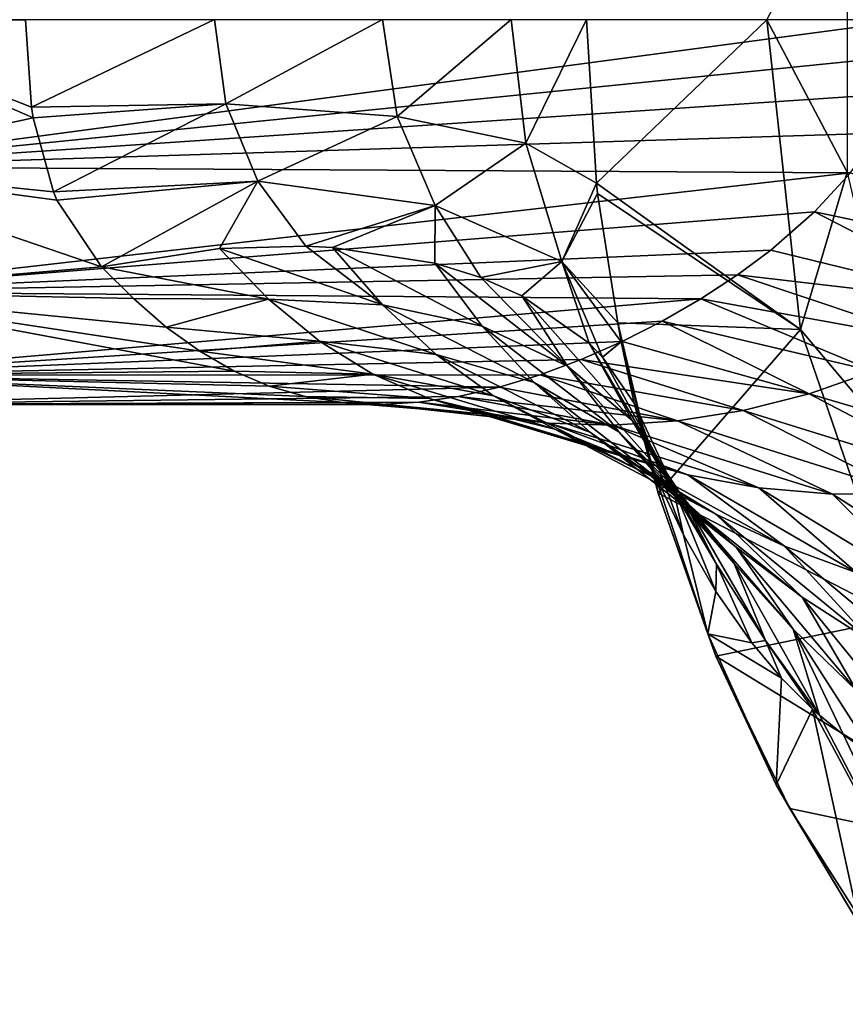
# Model space of a CAD drawing. Header units: metres. Extents: x -46 to 104, y -30 to 30.
# Tile 122 of 127: x 66 to 75, y -10 to 0. Entities that reach past the tile are written whole.
import ezdxf

# ---------------------------------------------------------------- set-up
doc = ezdxf.new("R2010")
doc.units = ezdxf.units.M
doc.layers.add('solid_122529', color=7, linetype='CONTINUOUS')

msp = doc.modelspace()

# ---------------------------------------------------------------- linework, layer by layer
at = {"layer": 'solid_122529'}
for points in [[(74.657898, -1.585637, 557.759827), (73.822304, 0.000187, 558.089294), (74.657898, 1.585637, 557.759827)], [(63.859383, -1.531185, 571.695313), (75.331688, 0, 572), (63.859383, 0, 572)], [(66.177597, -0.911137, 564.105164), (63.859383, 0, 564), (66.113739, 0, 564)], [(66.194923, -1.021976, 564.132751), (63.859383, -1.531185, 564.304688), (63.859383, 0, 564)], [(66.177597, -0.911137, 564.105164), (66.194923, -1.021976, 564.132751), (63.859383, 0, 564)], [(75.296455, -0.373614, 571.982483), (75.331688, 0, 572), (63.859383, -1.531185, 571.695313)], [(68.079277, 0.001816, 563.668945), (66.177597, -0.911137, 564.105164), (66.113739, 0, 564)], [(68.196716, -0.874889, 563.735779), (66.177597, -0.911137, 564.105164), (68.079277, 0.001816, 563.668945)], [(68.196716, -0.874889, 563.735779), (68.079277, 0.001816, 563.668945), (69.827919, 0.00252, 562.71228)], [(69.979752, -1.006233, 562.725891), (68.196716, -0.874889, 563.735779), (69.827919, 0.00252, 562.71228)], [(69.979752, -1.006233, 562.725891), (69.827919, 0.00252, 562.71228), (71.166695, 0.00204, 561.235596)], [(71.316902, -1.284623, 561.192627), (69.979752, -1.006233, 562.725891), (71.166695, 0.00204, 561.235596)], [(71.316902, -1.284623, 561.192627), (71.166695, 0.00204, 561.235596), (71.947868, 0.000426, 559.401794)], [(72.051186, -1.699562, 559.329468), (71.316902, -1.284623, 561.192627), (71.947868, 0.000426, 559.401794)], [(73.822304, 0.000187, 558.089294), (72.051186, -1.699562, 559.329468), (71.947868, 0.000426, 559.401794)], [(73.822304, 0.000187, 558.089294), (74.173363, -3.222129, 557.843506), (72.051186, -1.699562, 559.329468)], [(74.657898, -1.585637, 557.759827), (74.173363, -3.222129, 557.843506), (73.822304, 0.000187, 558.089294)], [(75.183327, -0.766988, 571.925781), (75.296455, -0.373614, 571.982483), (63.859383, -1.531185, 571.695313)], [(74.980171, -1.180778, 571.821777), (75.183327, -0.766988, 571.925781), (63.859383, -1.531185, 571.695313)], [(68.196716, -0.874889, 563.735779), (66.194923, -1.021976, 564.132751), (66.177597, -0.911137, 564.105164)], [(68.196716, -0.874889, 563.735779), (66.405342, -1.788855, 564.422302), (66.194923, -1.021976, 564.132751)], [(68.530365, -1.67774, 563.922424), (66.405342, -1.788855, 564.422302), (68.196716, -0.874889, 563.735779)], [(68.530365, -1.67774, 563.922424), (68.196716, -0.874889, 563.735779), (69.979752, -1.006233, 562.725891)], [(66.194923, -1.021976, 564.132751), (66.405342, -1.788855, 564.422302), (63.859383, -1.531185, 564.304688)], [(70.374748, -1.93249, 562.774475), (68.530365, -1.67774, 563.922424), (69.979752, -1.006233, 562.725891)], [(70.374748, -1.93249, 562.774475), (69.979752, -1.006233, 562.725891), (71.316902, -1.284623, 561.192627)], [(74.691719, -1.592045, 571.669495), (74.980171, -1.180778, 571.821777), (63.859383, -1.531185, 571.695313)], [(71.691666, -2.513025, 561.12738), (70.374748, -1.93249, 562.774475), (71.316902, -1.284623, 561.192627)], [(71.691666, -2.513025, 561.12738), (71.316902, -1.284623, 561.192627), (72.051186, -1.699562, 559.329468)], [(66.906227, -2.567871, 564.933044), (63.859383, -2.828763, 565.172058), (63.859383, -1.531185, 564.304688)], [(66.442276, -1.874746, 564.466553), (66.906227, -2.567871, 564.933044), (63.859383, -1.531185, 564.304688)], [(66.405342, -1.788855, 564.422302), (66.442276, -1.874746, 564.466553), (63.859383, -1.531185, 564.304688)], [(74.691719, -1.592045, 571.669495), (63.859383, -1.531185, 571.695313), (63.859383, -2.828763, 570.827942)], [(74.31974, -1.998033, 571.46521), (74.691719, -1.592045, 571.669495), (63.859383, -2.828763, 570.827942)], [(75.363785, -4.637586, 557.265564), (74.173363, -3.222129, 557.843506), (74.657898, -1.585637, 557.759827)], [(76.741661, -2.506739, 571.478699), (74.691719, -1.592045, 571.669495), (74.31974, -1.998033, 571.46521)], [(68.530365, -1.67774, 563.922424), (66.442276, -1.874746, 564.466553), (66.405342, -1.788855, 564.422302)], [(68.530365, -1.67774, 563.922424), (66.906227, -2.567871, 564.933044), (66.442276, -1.874746, 564.466553)], [(68.133293, -2.379157, 564.59729), (66.906227, -2.567871, 564.933044), (68.530365, -1.67774, 563.922424)], [(69.028519, -2.353124, 564.207764), (68.133293, -2.379157, 564.59729), (68.530365, -1.67774, 563.922424)], [(69.028519, -2.353124, 564.207764), (68.530365, -1.67774, 563.922424), (70.374748, -1.93249, 562.774475)], [(71.691666, -2.513025, 561.12738), (72.051186, -1.699562, 559.329468), (72.06398, -1.806484, 559.320496)], [(74.173363, -3.222129, 557.843506), (72.06398, -1.806484, 559.320496), (72.051186, -1.699562, 559.329468)], [(71.691666, -2.513025, 561.12738), (72.06398, -1.806484, 559.320496), (72.272797, -3.151944, 559.174255)], [(74.173363, -3.222129, 557.843506), (72.272797, -3.151944, 559.174255), (72.06398, -1.806484, 559.320496)], [(69.309052, -2.366731, 564.057495), (69.028519, -2.353124, 564.207764), (70.374748, -1.93249, 562.774475)], [(70.372505, -2.532817, 563.339539), (69.309052, -2.366731, 564.057495), (70.374748, -1.93249, 562.774475)], [(70.848984, -2.681594, 562.921509), (70.372505, -2.532817, 563.339539), (70.374748, -1.93249, 562.774475)], [(70.848984, -2.681594, 562.921509), (70.374748, -1.93249, 562.774475), (71.691666, -2.513025, 561.12738)], [(73.86557, -2.395857, 571.203125), (74.31974, -1.998033, 571.46521), (63.859383, -2.828763, 570.827942)], [(76.194572, -2.965087, 571.098633), (74.31974, -1.998033, 571.46521), (73.86557, -2.395857, 571.203125)], [(76.741661, -2.506739, 571.478699), (74.31974, -1.998033, 571.46521), (76.194572, -2.965087, 571.098633)], [(69.828659, -2.964305, 564.466187), (68.133293, -2.379157, 564.59729), (69.028519, -2.353124, 564.207764)], [(69.828659, -2.964305, 564.466187), (69.028519, -2.353124, 564.207764), (69.309052, -2.366731, 564.057495)], [(73.518372, -2.653935, 570.992737), (73.86557, -2.395857, 571.203125), (63.859383, -2.828763, 570.827942)], [(68.642113, -2.9043, 565.028687), (66.906227, -2.567871, 564.933044), (68.133293, -2.379157, 564.59729)], [(68.642113, -2.9043, 565.028687), (68.133293, -2.379157, 564.59729), (69.828659, -2.964305, 564.466187)], [(70.865036, -3.184656, 563.719116), (69.309052, -2.366731, 564.057495), (70.372505, -2.532817, 563.339539)], [(69.828659, -2.964305, 564.466187), (69.309052, -2.366731, 564.057495), (70.865036, -3.184656, 563.719116)], [(76.194572, -2.965087, 571.098633), (73.86557, -2.395857, 571.203125), (73.518372, -2.653935, 570.992737)], [(71.751923, -3.60384, 562.859192), (70.372505, -2.532817, 563.339539), (70.848984, -2.681594, 562.921509)], [(70.865036, -3.184656, 563.719116), (70.372505, -2.532817, 563.339539), (71.751923, -3.60384, 562.859192)], [(71.275238, -2.869854, 562.476135), (70.848984, -2.681594, 562.921509), (71.691666, -2.513025, 561.12738)], [(71.976158, -3.362499, 561.506592), (71.275238, -2.869854, 562.476135), (71.691666, -2.513025, 561.12738)], [(71.691666, -2.513025, 561.12738), (72.272797, -3.151944, 559.174255), (72.307983, -3.348835, 559.196838)], [(72.11628, -3.507934, 561.251953), (71.691666, -2.513025, 561.12738), (72.307983, -3.348835, 559.196838)], [(72.11628, -3.507934, 561.251953), (71.976158, -3.362499, 561.506592), (71.691666, -2.513025, 561.12738)], [(66.906227, -2.567871, 564.933044), (67.239899, -2.900261, 565.2453), (63.859383, -2.828763, 565.172058)], [(73.138504, -2.90272, 570.752136), (73.518372, -2.653935, 570.992737), (63.859383, -2.828763, 570.827942)], [(68.642113, -2.9043, 565.028687), (67.239899, -2.900261, 565.2453), (66.906227, -2.567871, 564.933044)], [(75.586548, -3.345891, 570.677734), (73.518372, -2.653935, 570.992737), (73.138504, -2.90272, 570.752136)], [(76.194572, -2.965087, 571.098633), (73.518372, -2.653935, 570.992737), (75.586548, -3.345891, 570.677734)], [(71.751923, -3.60384, 562.859192), (70.848984, -2.681594, 562.921509), (71.275238, -2.869854, 562.476135)], [(68.285217, -3.654454, 566.373657), (63.859383, -3.69551, 566.469666), (63.859383, -2.828763, 565.172058)], [(67.927101, -3.447864, 565.972107), (68.285217, -3.654454, 566.373657), (63.859383, -2.828763, 565.172058)], [(67.579247, -3.195123, 565.593506), (67.927101, -3.447864, 565.972107), (63.859383, -2.828763, 565.172058)], [(67.239899, -2.900261, 565.2453), (67.579247, -3.195123, 565.593506), (63.859383, -2.828763, 565.172058)], [(73.138504, -2.90272, 570.752136), (63.859383, -2.828763, 570.827942), (63.859383, -3.69551, 569.530334)], [(72.735802, -3.135083, 570.484192), (73.138504, -2.90272, 570.752136), (63.859383, -3.69551, 569.530334)], [(68.642113, -2.9043, 565.028687), (67.579247, -3.195123, 565.593506), (67.239899, -2.900261, 565.2453)], [(69.172401, -3.340956, 565.52063), (67.579247, -3.195123, 565.593506), (68.642113, -2.9043, 565.028687)], [(68.642113, -2.9043, 565.028687), (69.828659, -2.964305, 564.466187), (70.385635, -3.479676, 564.936707)], [(69.172401, -3.340956, 565.52063), (68.642113, -2.9043, 565.028687), (70.385635, -3.479676, 564.936707)], [(69.828659, -2.964305, 564.466187), (70.865036, -3.184656, 563.719116), (71.403763, -3.771204, 564.157349)], [(70.385635, -3.479676, 564.936707), (69.828659, -2.964305, 564.466187), (71.403763, -3.771204, 564.157349)], [(72.421638, -4.166607, 561.900146), (71.275238, -2.869854, 562.476135), (71.976158, -3.362499, 561.506592)], [(71.751923, -3.60384, 562.859192), (71.275238, -2.869854, 562.476135), (72.421638, -4.166607, 561.900146)], [(74.937309, -3.652773, 570.226807), (73.138504, -2.90272, 570.752136), (72.735802, -3.135083, 570.484192)], [(75.586548, -3.345891, 570.677734), (73.138504, -2.90272, 570.752136), (74.937309, -3.652773, 570.226807)], [(72.318527, -3.346238, 570.191528), (72.735802, -3.135083, 570.484192), (63.859383, -3.69551, 569.530334)], [(72.307983, -3.348835, 559.196838), (72.272797, -3.151944, 559.174255), (72.692612, -4.923759, 558.88031)], [(74.173363, -3.222129, 557.843506), (72.692612, -4.923759, 558.88031), (72.272797, -3.151944, 559.174255)], [(74.263222, -3.890074, 569.753418), (72.735802, -3.135083, 570.484192), (72.318527, -3.346238, 570.191528)], [(74.937309, -3.652773, 570.226807), (72.735802, -3.135083, 570.484192), (74.263222, -3.890074, 569.753418)], [(69.172401, -3.340956, 565.52063), (67.927101, -3.447864, 565.972107), (67.579247, -3.195123, 565.593506)], [(70.865036, -3.184656, 563.719116), (71.751923, -3.60384, 562.859192), (72.283272, -4.284361, 563.301819)], [(71.403763, -3.771204, 564.157349), (70.865036, -3.184656, 563.719116), (72.283272, -4.284361, 563.301819)], [(74.173363, -3.222129, 557.843506), (75.203056, -6.221803, 557.122498), (72.692612, -4.923759, 558.88031)], [(75.363785, -4.637586, 557.265564), (75.203056, -6.221803, 557.122498), (74.173363, -3.222129, 557.843506)], [(71.893219, -3.532805, 569.875977), (72.318527, -3.346238, 570.191528), (63.859383, -3.69551, 569.530334)], [(69.728058, -3.684306, 566.05011), (67.927101, -3.447864, 565.972107), (69.172401, -3.340956, 565.52063)], [(69.172401, -3.340956, 565.52063), (70.385635, -3.479676, 564.936707), (70.981895, -3.909875, 565.447998)], [(69.728058, -3.684306, 566.05011), (69.172401, -3.340956, 565.52063), (70.981895, -3.909875, 565.447998)], [(74.263222, -3.890074, 569.753418), (72.318527, -3.346238, 570.191528), (71.893219, -3.532805, 569.875977)], [(72.843819, -4.837792, 560.880737), (71.976158, -3.362499, 561.506592), (72.11628, -3.507934, 561.251953)], [(72.421638, -4.166607, 561.900146), (71.976158, -3.362499, 561.506592), (72.843819, -4.837792, 560.880737)], [(72.443352, -3.988323, 560.475037), (72.11628, -3.507934, 561.251953), (72.307983, -3.348835, 559.196838)], [(72.444733, -3.986814, 559.286987), (72.307983, -3.348835, 559.196838), (72.692612, -4.923759, 558.88031)], [(72.443352, -3.988323, 560.475037), (72.307983, -3.348835, 559.196838), (72.444733, -3.986814, 559.286987)], [(69.728058, -3.684306, 566.05011), (68.285217, -3.654454, 566.373657), (67.927101, -3.447864, 565.972107)], [(70.385635, -3.479676, 564.936707), (71.403763, -3.771204, 564.157349), (71.988777, -4.29057, 564.638855)], [(70.981895, -3.909875, 565.447998), (70.385635, -3.479676, 564.936707), (71.988777, -4.29057, 564.638855)], [(71.465668, -3.691842, 569.539551), (71.893219, -3.532805, 569.875977), (63.859383, -3.69551, 569.530334)], [(73.577927, -4.06143, 569.262268), (71.893219, -3.532805, 569.875977), (71.465668, -3.691842, 569.539551)], [(74.263222, -3.890074, 569.753418), (71.893219, -3.532805, 569.875977), (73.577927, -4.06143, 569.262268)], [(72.843819, -4.837792, 560.880737), (72.11628, -3.507934, 561.251953), (72.443352, -3.988323, 560.475037)], [(68.285217, -3.654454, 566.373657), (68.650574, -3.811149, 566.785461), (63.859383, -3.69551, 566.469666)], [(69.728058, -3.684306, 566.05011), (68.650574, -3.811149, 566.785461), (68.285217, -3.654454, 566.373657)], [(70.311417, -3.936746, 566.598083), (68.650574, -3.811149, 566.785461), (69.728058, -3.684306, 566.05011)], [(69.728058, -3.684306, 566.05011), (70.981895, -3.909875, 565.447998), (71.61795, -4.258471, 565.984741)], [(70.311417, -3.936746, 566.598083), (69.728058, -3.684306, 566.05011), (71.61795, -4.258471, 565.984741)], [(71.751923, -3.60384, 562.859192), (72.421638, -4.166607, 561.900146), (72.924919, -4.930687, 562.352661)], [(72.283272, -4.284361, 563.301819), (71.751923, -3.60384, 562.859192), (72.924919, -4.930687, 562.352661)], [(74.937309, -3.652773, 570.226807), (74.263222, -3.890074, 569.753418), (76.846504, -4.650263, 570.079407)], [(71.039536, -3.820863, 569.183655), (71.465668, -3.691842, 569.539551), (63.859383, -3.69551, 569.530334)], [(69.407181, -3.98135, 567.614197), (63.859383, -3.99982, 568), (63.859383, -3.69551, 566.469666)], [(69.024017, -3.919273, 567.200439), (69.407181, -3.98135, 567.614197), (63.859383, -3.69551, 566.469666)], [(68.650574, -3.811149, 566.785461), (69.024017, -3.919273, 567.200439), (63.859383, -3.69551, 566.469666)], [(71.039536, -3.820863, 569.183655), (63.859383, -3.69551, 569.530334), (63.859383, -3.99982, 568)], [(72.893127, -4.169565, 568.755432), (71.465668, -3.691842, 569.539551), (71.039536, -3.820863, 569.183655)], [(71.403763, -3.771204, 564.157349), (72.283272, -4.284361, 563.301819), (72.868065, -4.910224, 563.793335)], [(71.988777, -4.29057, 564.638855), (71.403763, -3.771204, 564.157349), (72.868065, -4.910224, 563.793335)], [(73.577927, -4.06143, 569.262268), (71.465668, -3.691842, 569.539551), (72.893127, -4.169565, 568.755432)], [(70.618317, -3.917048, 568.810364), (71.039536, -3.820863, 569.183655), (63.859383, -3.99982, 568)], [(70.311417, -3.936746, 566.598083), (69.024017, -3.919273, 567.200439), (68.650574, -3.811149, 566.785461)], [(72.893127, -4.169565, 568.755432), (71.039536, -3.820863, 569.183655), (70.618317, -3.917048, 568.810364)], [(70.204773, -3.97763, 568.422424), (70.618317, -3.917048, 568.810364), (63.859383, -3.99982, 568)], [(69.800797, -3.999936, 568.022705), (70.204773, -3.97763, 568.422424), (63.859383, -3.99982, 568)], [(69.407181, -3.98135, 567.614197), (69.800797, -3.999936, 568.022705), (63.859383, -3.99982, 568)], [(70.922493, -4.104487, 567.15033), (69.407181, -3.98135, 567.614197), (69.024017, -3.919273, 567.200439)], [(70.922493, -4.104487, 567.15033), (69.024017, -3.919273, 567.200439), (70.311417, -3.936746, 566.598083)], [(70.922493, -4.104487, 567.15033), (69.800797, -3.999936, 568.022705), (69.407181, -3.98135, 567.614197)], [(71.559265, -4.194958, 567.697266), (70.204773, -3.97763, 568.422424), (69.800797, -3.999936, 568.022705)], [(72.217941, -4.214971, 568.233276), (70.618317, -3.917048, 568.810364), (70.204773, -3.97763, 568.422424)], [(72.217941, -4.214971, 568.233276), (70.204773, -3.97763, 568.422424), (71.559265, -4.194958, 567.697266)], [(70.311417, -3.936746, 566.598083), (71.61795, -4.258471, 565.984741), (72.292236, -4.531226, 566.537415)], [(70.922493, -4.104487, 567.15033), (70.311417, -3.936746, 566.598083), (72.292236, -4.531226, 566.537415)], [(72.893127, -4.169565, 568.755432), (70.618317, -3.917048, 568.810364), (72.217941, -4.214971, 568.233276)], [(70.981895, -3.909875, 565.447998), (71.988777, -4.29057, 564.638855), (72.619301, -4.745532, 565.154114)], [(71.61795, -4.258471, 565.984741), (70.981895, -3.909875, 565.447998), (72.619301, -4.745532, 565.154114)], [(72.443352, -3.988323, 560.475037), (72.444733, -3.986814, 559.286987), (72.655472, -4.718065, 559.429504)], [(72.443352, -3.988323, 560.475037), (72.655472, -4.718065, 559.429504), (72.955086, -5.354798, 559.990601)], [(72.843819, -4.837792, 560.880737), (72.443352, -3.988323, 560.475037), (72.955086, -5.354798, 559.990601)], [(72.444733, -3.986814, 559.286987), (72.692612, -4.923759, 558.88031), (72.655472, -4.718065, 559.429504)], [(74.263222, -3.890074, 569.753418), (73.577927, -4.06143, 569.262268), (76.068817, -4.83552, 569.463257)], [(74.263222, -3.890074, 569.753418), (76.068817, -4.83552, 569.463257), (76.846504, -4.650263, 570.079407)], [(71.559265, -4.194958, 567.697266), (69.800797, -3.999936, 568.022705), (70.922493, -4.104487, 567.15033)], [(73.577927, -4.06143, 569.262268), (72.893127, -4.169565, 568.755432), (75.283691, -4.925661, 568.855347)], [(73.577927, -4.06143, 569.262268), (75.283691, -4.925661, 568.855347), (76.068817, -4.83552, 569.463257)], [(70.922493, -4.104487, 567.15033), (72.292236, -4.531226, 566.537415), (73.00148, -4.733314, 567.101257)], [(71.559265, -4.194958, 567.697266), (70.922493, -4.104487, 567.15033), (73.00148, -4.733314, 567.101257)], [(71.559265, -4.194958, 567.697266), (73.00148, -4.733314, 567.101257), (73.740883, -4.867495, 567.675049)], [(72.217941, -4.214971, 568.233276), (71.559265, -4.194958, 567.697266), (73.740883, -4.867495, 567.675049)], [(72.893127, -4.169565, 568.755432), (72.217941, -4.214971, 568.233276), (74.504211, -4.933116, 568.25946)], [(72.421638, -4.166607, 561.900146), (72.843819, -4.837792, 560.880737), (73.299507, -5.660481, 561.341858)], [(72.924919, -4.930687, 562.352661), (72.421638, -4.166607, 561.900146), (73.299507, -5.660481, 561.341858)], [(72.893127, -4.169565, 568.755432), (74.504211, -4.933116, 568.25946), (75.283691, -4.925661, 568.855347)], [(71.61795, -4.258471, 565.984741), (72.619301, -4.745532, 565.154114), (73.293228, -5.139636, 565.698608)], [(72.292236, -4.531226, 566.537415), (71.61795, -4.258471, 565.984741), (73.293228, -5.139636, 565.698608)], [(71.988777, -4.29057, 564.638855), (72.868065, -4.910224, 563.793335), (73.504509, -5.483392, 564.328613)], [(72.619301, -4.745532, 565.154114), (71.988777, -4.29057, 564.638855), (73.504509, -5.483392, 564.328613)], [(72.217941, -4.214971, 568.233276), (73.740883, -4.867495, 567.675049), (74.504211, -4.933116, 568.25946)], [(72.283272, -4.284361, 563.301819), (72.924919, -4.930687, 562.352661), (73.483978, -5.65386, 562.858093)], [(72.868065, -4.910224, 563.793335), (72.283272, -4.284361, 563.301819), (73.483978, -5.65386, 562.858093)], [(72.292236, -4.531226, 566.537415), (73.293228, -5.139636, 565.698608), (74.007324, -5.474865, 566.27179)], [(73.00148, -4.733314, 567.101257), (72.292236, -4.531226, 566.537415), (74.007324, -5.474865, 566.27179)], [(72.619301, -4.745532, 565.154114), (73.504509, -5.483392, 564.328613), (74.189926, -6.005292, 564.907837)], [(73.293228, -5.139636, 565.698608), (72.619301, -4.745532, 565.154114), (74.189926, -6.005292, 564.907837)], [(72.955086, -5.354798, 559.990601), (72.655472, -4.718065, 559.429504), (73.208061, -6.384342, 559.042603)], [(72.692612, -4.923759, 558.88031), (73.208061, -6.384342, 559.042603), (72.655472, -4.718065, 559.429504)], [(73.00148, -4.733314, 567.101257), (74.007324, -5.474865, 566.27179), (74.757401, -5.750227, 566.875793)], [(73.740883, -4.867495, 567.675049), (73.00148, -4.733314, 567.101257), (74.757401, -5.750227, 566.875793)], [(72.843819, -4.837792, 560.880737), (72.955086, -5.354798, 559.990601), (73.293541, -5.944196, 560.595703)], [(73.299507, -5.660481, 561.341858), (72.843819, -4.837792, 560.880737), (73.293541, -5.944196, 560.595703)], [(72.868065, -4.910224, 563.793335), (73.483978, -5.65386, 562.858093), (74.096504, -6.33682, 563.415771)], [(73.504509, -5.483392, 564.328613), (72.868065, -4.910224, 563.793335), (74.096504, -6.33682, 563.415771)], [(73.740883, -4.867495, 567.675049), (74.757401, -5.750227, 566.875793), (75.538246, -5.960795, 567.513916)], [(74.504211, -4.933116, 568.25946), (73.740883, -4.867495, 567.675049), (75.538246, -5.960795, 567.513916)], [(72.692612, -4.923759, 558.88031), (73.292152, -6.615566, 558.46051), (73.208061, -6.384342, 559.042603)], [(75.203056, -6.221803, 557.122498), (73.292152, -6.615566, 558.46051), (72.692612, -4.923759, 558.88031)], [(72.924919, -4.930687, 562.352661), (73.299507, -5.660481, 561.341858), (73.808174, -6.455672, 561.856873)], [(73.483978, -5.65386, 562.858093), (72.924919, -4.930687, 562.352661), (73.808174, -6.455672, 561.856873)], [(75.283691, -4.925661, 568.855347), (74.504211, -4.933116, 568.25946), (76.34359, -6.097595, 568.188965)], [(74.504211, -4.933116, 568.25946), (75.538246, -5.960795, 567.513916), (76.34359, -6.097595, 568.188965)], [(73.293228, -5.139636, 565.698608), (74.189926, -6.005292, 564.907837), (74.920906, -6.474759, 565.53418)], [(74.007324, -5.474865, 566.27179), (73.293228, -5.139636, 565.698608), (74.920906, -6.474759, 565.53418)], [(73.293541, -5.944196, 560.595703), (72.955086, -5.354798, 559.990601), (73.208061, -6.384342, 559.042603)], [(73.504509, -5.483392, 564.328613), (74.096504, -6.33682, 563.415771), (74.759735, -6.978853, 564.029114)], [(74.189926, -6.005292, 564.907837), (73.504509, -5.483392, 564.328613), (74.759735, -6.978853, 564.029114)], [(74.007324, -5.474865, 566.27179), (74.920906, -6.474759, 565.53418), (75.693459, -6.886837, 566.21283)], [(74.757401, -5.750227, 566.875793), (74.007324, -5.474865, 566.27179), (75.693459, -6.886837, 566.21283)], [(73.299507, -5.660481, 561.341858), (73.293541, -5.944196, 560.595703), (73.668442, -6.478923, 561.244019)], [(73.808174, -6.455672, 561.856873), (73.299507, -5.660481, 561.341858), (73.668442, -6.478923, 561.244019)], [(73.483978, -5.65386, 562.858093), (73.808174, -6.455672, 561.856873), (74.37001, -7.231652, 562.422119)], [(74.096504, -6.33682, 563.415771), (73.483978, -5.65386, 562.858093), (74.37001, -7.231652, 562.422119)], [(73.668442, -6.478923, 561.244019), (73.293541, -5.944196, 560.595703), (73.208061, -6.384342, 559.042603)], [(74.189926, -6.005292, 564.907837), (74.759735, -6.978853, 564.029114), (75.470596, -7.576222, 564.704224)], [(74.920906, -6.474759, 565.53418), (74.189926, -6.005292, 564.907837), (75.470596, -7.576222, 564.704224)], [(75.203056, -6.221803, 557.122498), (76.839256, -8.787455, 555.976807), (73.292152, -6.615566, 558.46051)], [(74.096504, -6.33682, 563.415771), (74.37001, -7.231652, 562.422119), (74.620262, -7.436497, 562.835693)], [(74.096504, -6.33682, 563.415771), (74.620262, -7.436497, 562.835693), (74.950562, -7.662613, 563.378052)], [(74.759735, -6.978853, 564.029114), (74.096504, -6.33682, 563.415771), (74.950562, -7.662613, 563.378052)], [(73.976532, -6.844728, 561.765625), (73.208061, -6.384342, 559.042603), (73.921776, -7.956546, 558.542847)], [(73.292152, -6.615566, 558.46051), (73.921776, -7.956546, 558.542847), (73.208061, -6.384342, 559.042603)], [(73.976532, -6.844728, 561.765625), (73.668442, -6.478923, 561.244019), (73.208061, -6.384342, 559.042603)], [(73.808174, -6.455672, 561.856873), (73.668442, -6.478923, 561.244019), (73.976532, -6.844728, 561.765625)], [(73.808174, -6.455672, 561.856873), (73.976532, -6.844728, 561.765625), (74.298561, -7.167518, 562.303589)], [(73.808174, -6.455672, 561.856873), (74.298561, -7.167518, 562.303589), (74.37001, -7.231652, 562.422119)], [(73.292152, -6.615566, 558.46051), (74.061913, -8.20125, 557.921509), (73.921776, -7.956546, 558.542847)], [(76.839256, -8.787455, 555.976807), (74.061913, -8.20125, 557.921509), (73.292152, -6.615566, 558.46051)], [(74.298561, -7.167518, 562.303589), (73.976532, -6.844728, 561.765625), (73.921776, -7.956546, 558.542847)], [(74.298561, -7.167518, 562.303589), (73.921776, -7.956546, 558.542847), (74.786171, -9.411734, 557.937561)], [(75.943489, -10.236722, 561.178772), (74.298561, -7.167518, 562.303589), (74.786171, -9.411734, 557.937561)], [(74.37001, -7.231652, 562.422119), (74.298561, -7.167518, 562.303589), (75.943489, -10.236722, 561.178772)], [(74.620262, -7.436497, 562.835693), (74.37001, -7.231652, 562.422119), (75.943489, -10.236722, 561.178772)], [(74.950562, -7.662613, 563.378052), (74.620262, -7.436497, 562.835693), (75.943489, -10.236722, 561.178772)], [(74.061913, -8.20125, 557.921509), (74.786171, -9.411734, 557.937561), (73.921776, -7.956546, 558.542847)], [(74.061913, -8.20125, 557.921509), (74.989449, -9.655344, 557.272034), (74.786171, -9.411734, 557.937561)], [(76.839256, -8.787455, 555.976807), (74.989449, -9.655344, 557.272034), (74.061913, -8.20125, 557.921509)]]:
    msp.add_3dface(points, dxfattribs=at)

doc.saveas('drawing.dxf')
